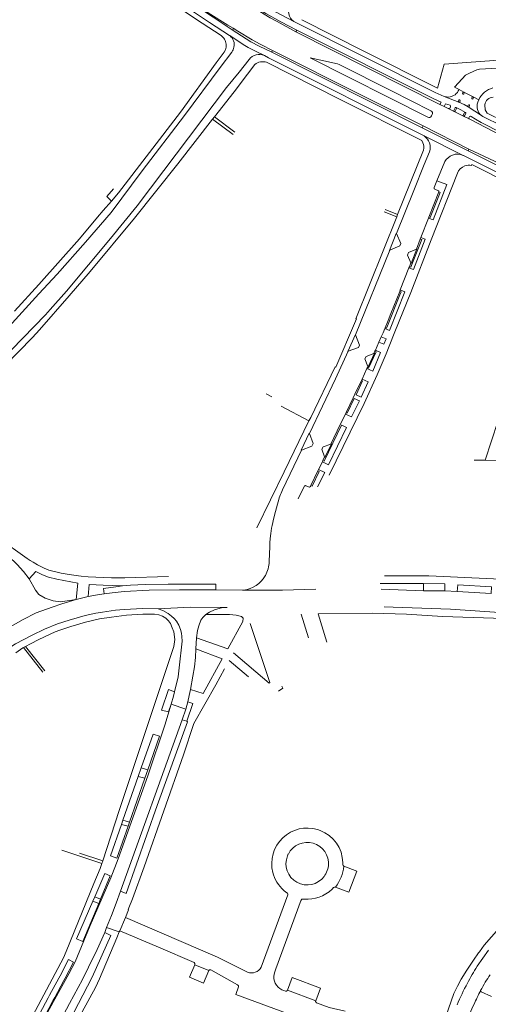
# Model space of a CAD drawing. Extents: x 145000 to 155000, y 457500 to 470000.
# Tile 251 of 256: x 149276 to 149433, y 463634 to 463963. Entities that reach past the tile are written whole.
import ezdxf

# ---------------------------------------------------------------- set-up
doc = ezdxf.new("R2010")
doc.units = 0
doc.header["$LTSCALE"] = 0.2
doc.header["$MEASUREMENT"] = 0
doc.layers.add('kant verharding', color=252, linetype='Continuous', lineweight=0)

msp = doc.modelspace()

# ---------------------------------------------------------------- linework, layer by layer
at = {"layer": 'kant verharding', "lineweight": 0}
for p, q in [((149362.51, 463962.27), (149368.85, 463958.8)), ((149346.6, 463957.62), (149346.68, 463957.57)), ((149369.15, 463959.38), (149368.85, 463958.8)), ((149368.85, 463958.8), (149417.02, 463934.58)), ((149356.59, 463954.08), (149360.5, 463952.14)), ((149361.2, 463952.53), (149356.9, 463954.74)), ((149344.86, 463952.02), (149342.2, 463948.49)), ((149343.5, 463946.86), (149347.37, 463952.07)), ((149349.84, 463945.3), (149353.14, 463949.63)), ((149355.79, 463952.11), (149358.27, 463950.88)), ((149359.65, 463950.18), (149358.27, 463950.88)), ((149411.71, 463924.04), (149359.65, 463950.18)), ((149360.5, 463952.14), (149361.2, 463952.53)), ((149360.5, 463952.14), (149411.07, 463926.72)), ((149342.2, 463948.49), (149330.23, 463932.01)), ((149352.67, 463944.66), (149355.12, 463947.91)), ((149416.23, 463939.99), (149418.38, 463948.07)), ((149349.84, 463945.3), (149345.59, 463940.23)), ((149352.67, 463944.66), (149348.17, 463938.82)), ((149423.23, 463941.79), (149425.56, 463944.32)), ((149348.17, 463938.82), (149341.57, 463930.4)), ((149418.4, 463937.25), (149423.36, 463935.36)), ((149423.15, 463939.07), (149423.43, 463939.52)), ((149423.43, 463939.52), (149425, 463938.7)), ((149428.14, 463937.07), (149425, 463938.7)), ((149430, 463936.12), (149428.14, 463937.07)), ((149417.02, 463934.58), (149418.39, 463933.89)), ((149418.39, 463933.89), (149418.87, 463934.8)), ((149418.39, 463933.89), (149419.76, 463933.2)), ((149418.87, 463934.8), (149420.4, 463934.31)), ((149419.76, 463933.2), (149421.75, 463932.2)), ((149420.56, 463933.68), (149420.43, 463933.43)), ((149430.93, 463930.82), (149426.46, 463933.77)), ((149429.66, 463935.28), (149430, 463936.12)), ((149341.57, 463930.4), (149340.94, 463929.59)), ((149341.57, 463930.4), (149348.41, 463925.25)), ((149421.75, 463932.2), (149424.91, 463930.62)), ((149424.91, 463930.62), (149426.98, 463929.58)), ((149430.93, 463930.82), (149431.41, 463930.5)), ((149437.67, 463927.4), (149431.41, 463930.5)), ((149438.26, 463928.91), (149432.8, 463931.68)), ((149329.32, 463914.75), (149340.94, 463929.59)), ((149347.8, 463924.52), (149340.94, 463929.59)), ((149411.07, 463926.72), (149411.41, 463927.39)), ((149426.46, 463919.08), (149411.07, 463926.72)), ((149411.41, 463927.39), (149426.72, 463919.6)), ((149444.25, 463920.69), (149426.98, 463929.58)), ((149411.71, 463924.04), (149424.79, 463917.51)), ((149410.99, 463922.47), (149411.24, 463921.75)), ((149411.55, 463919.3), (149402.86, 463897.75)), ((149411.77, 463914.5), (149413.5, 463918.7)), ((149424.94, 463917.43), (149424.79, 463917.51)), ((149426.72, 463919.6), (149426.46, 463919.08)), ((149426.46, 463919.08), (149449.27, 463907.6)), ((149329.32, 463914.75), (149314.89, 463896.49)), ((149416.01, 463909.02), (149418.6, 463915.46)), ((149416.01, 463909.02), (149415.11, 463906.75)), ((149413.35, 463896.89), (149416.66, 463905.3)), ((149415.33, 463906.21), (149416.54, 463905.69)), ((149402.56, 463897), (149398.41, 463898.7)), ((149398.72, 463899.45), (149402.86, 463897.75)), ((149402.86, 463897.75), (149402.56, 463897)), ((149413.19, 463896.49), (149413.35, 463896.89)), ((149314.89, 463896.49), (149300.02, 463878.75)), ((149410.64, 463890.04), (149413.19, 463896.49)), ((149409.14, 463886.21), (149410.45, 463889.55)), ((149410.45, 463889.55), (149410.64, 463890.04)), ((149388.82, 463857.55), (149400.24, 463885.79)), ((149406.19, 463884.21), (149406.53, 463885.08)), ((149407.31, 463881.6), (149406.19, 463884.21)), ((149406.53, 463885.08), (149409.14, 463886.21)), ((149406.79, 463880.27), (149407.31, 463881.6)), ((149300.02, 463878.75), (149292.97, 463870.52)), ((149403.73, 463872.55), (149406.65, 463879.91)), ((149406.65, 463879.91), (149406.79, 463880.27)), ((149274.65, 463865.39), (149282.81, 463874.3)), ((149403.54, 463872.05), (149403.73, 463872.55)), ((149292.97, 463870.52), (149283.07, 463859.15)), ((149283.07, 463859.15), (149280.68, 463856.61)), ((149398.59, 463859.6), (149398.72, 463859.91)), ((149280.68, 463856.61), (149271.51, 463847.16)), ((149395.42, 463852.44), (149396.61, 463855.07)), ((149397.39, 463856.81), (149396.61, 463855.07)), ((149392.35, 463850.33), (149394.9, 463851.31)), ((149394.9, 463851.31), (149395.26, 463852.09)), ((149395.26, 463852.09), (149395.42, 463852.44)), ((149391.92, 463849.48), (149392.35, 463850.33)), ((149392.91, 463846.97), (149391.92, 463849.48)), ((149390.97, 463842.75), (149392.6, 463846.29)), ((149392.6, 463846.29), (149392.74, 463846.6)), ((149392.74, 463846.6), (149392.91, 463846.97)), ((149388.54, 463837.67), (149390.75, 463842.28)), ((149390.75, 463842.28), (149390.97, 463842.75)), ((149360.73, 463836.83), (149358.88, 463837.77)), ((149387.96, 463836.47), (149388.54, 463837.67)), ((149385.61, 463831.56), (149387.96, 463836.47)), ((149363.92, 463833.62), (149373.2, 463828.72)), ((149383.66, 463827.52), (149385.37, 463831.05)), ((149385.37, 463831.05), (149385.61, 463831.56)), ((149373.2, 463828.72), (149364.89, 463811.72)), ((149373.77, 463829.89), (149373.2, 463828.72)), ((149380.5, 463820.98), (149383.66, 463827.52)), ((149377.54, 463819.26), (149377.93, 463820.08)), ((149378.44, 463816.68), (149377.54, 463819.26)), ((149377.93, 463820.08), (149380.5, 463820.98)), ((149376.42, 463812.49), (149377.67, 463815.08)), ((149377.67, 463815.08), (149377.88, 463815.52)), ((149377.88, 463815.52), (149378.44, 463816.68)), ((149432.09, 463815.65), (149428.49, 463815.61)), ((149364.89, 463811.72), (149355.76, 463793.04)), ((149373.83, 463807.14), (149376.18, 463812.01)), ((149376.18, 463812.01), (149376.42, 463812.49)), ((149371.61, 463806.86), (149369.54, 463802.68)), ((149373, 463806.66), (149372.18, 463807.05)), ((149373.83, 463807.14), (149373.69, 463806.84)), ((149267.76, 463790.61), (149278.89, 463782.69)), ((149278.89, 463782.69), (149279.89, 463782.12)), ((149279.89, 463782.12), (149280.95, 463781.46)), ((149280.95, 463781.46), (149282.41, 463780.66)), ((149282.41, 463780.66), (149284.6, 463779.55)), ((149284.6, 463779.55), (149286.16, 463778.85)), ((149286.16, 463778.85), (149290.27, 463777.89)), ((149290.27, 463777.89), (149292.99, 463777.35)), ((149292.99, 463777.35), (149296.14, 463776.95)), ((149311.63, 463776.28), (149326.25, 463776.71)), ((149358.61, 463777.05), (149358.52, 463776.91)), ((149295.89, 463774.45), (149295.31, 463769.04)), ((149396.99, 463774.35), (149411.56, 463774.43)), ((149411.5, 463771.98), (149397.34, 463772.53)), ((149418.65, 463771.92), (149411.5, 463771.98)), ((149422.82, 463771.69), (149418.65, 463771.92)), ((149295.31, 463769.04), (149299.33, 463770.01)), ((149434.17, 463771.04), (149422.82, 463771.69)), ((149345.84, 463766.32), (149344.26, 463766.32)), ((149373.01, 463756.26), (149370.56, 463764.12)), ((149376.24, 463764.23), (149379.23, 463754.78)), ((149335.63, 463756.23), (149335.33, 463752.59)), ((149278.39, 463753.33), (149277.72, 463752.95)), ((149284.2, 463744.72), (149277.72, 463752.95)), ((149278.39, 463753.33), (149284.82, 463745.19)), ((149346.47, 463748.61), (149352.97, 463743.12)), ((149333.54, 463738.96), (149337.78, 463737.63)), ((149326.21, 463731.44), (149327.13, 463734.09)), ((149332.03, 463732.4), (149327.13, 463734.09)), ((149330.83, 463728.79), (149332.03, 463732.4)), ((149332.64, 463734.84), (149332.03, 463732.4)), ((149326.21, 463731.44), (149323.82, 463732.05)), ((149332.3, 463728.36), (149330.83, 463728.79)), ((149317.08, 463712.74), (149316.08, 463709.9)), ((149317.08, 463712.74), (149319.28, 463712.1)), ((149316.08, 463709.9), (149310.94, 463695.22)), ((149313.17, 463694.61), (149318.29, 463709.26)), ((149318.29, 463709.26), (149316.08, 463709.9)), ((149318.29, 463709.26), (149319.28, 463712.1)), ((149310.94, 463695.22), (149310.46, 463693.85)), ((149312.68, 463693.2), (149310.46, 463693.85)), ((149310.94, 463695.22), (149313.17, 463694.61)), ((149312.68, 463693.2), (149313.17, 463694.61)), ((149376.93, 463691.81), (149376.1, 463692.11)), ((149290.51, 463685.18), (149303.95, 463680.73)), ((149296.46, 463684.26), (149304.24, 463681.63)), ((149366.29, 463683.94), (149365.99, 463683.29)), ((149303.95, 463680.73), (149304.24, 463681.63)), ((149384.52, 463680.4), (149384.51, 463681.05)), ((149361.09, 463677.79), (149361.33, 463676.94)), ((149378.33, 463676.47), (149378.56, 463676.85)), ((149308.65, 463667.46), (149310.11, 463671.46)), ((149366.13, 463670.28), (149357.21, 463646.1)), ((149365.45, 463671.19), (149366, 463670.81)), ((149380.91, 463672.14), (149381.46, 463672.7)), ((149382.04, 463672.84), (149382.07, 463672.83)), ((149300.9, 463668.16), (149301.52, 463669.59)), ((149302.85, 463667.41), (149300.9, 463668.16)), ((149301.52, 463669.59), (149303.44, 463668.82)), ((149303.44, 463668.82), (149302.85, 463667.41)), ((149312.95, 463665.92), (149314.17, 463668.99)), ((149371.11, 463668.88), (149371.6, 463668.82)), ((149309.88, 463658.25), (149311.82, 463662.69)), ((149304.86, 463657.7), (149305.52, 463659.34)), ((149309.73, 463657.89), (149305.52, 463659.34)), ((149308.95, 463655.94), (149309.73, 463657.89)), ((149309.73, 463657.89), (149309.88, 463658.25)), ((149308.95, 463655.94), (149303.13, 463642.17)), ((149429.45, 463646.39), (149433.23, 463651.74)), ((149335.04, 463646.93), (149339.67, 463644.97)), ((149349.33, 463640.14), (149340.33, 463645.24)), ((149286.45, 463636.74), (149289.48, 463642.4)), ((149291.17, 463641.6), (149288.15, 463635.96)), ((149289.48, 463642.4), (149289.92, 463643.23)), ((149291.61, 463642.41), (149291.17, 463641.6)), ((149365.35, 463638.06), (149364.74, 463638.28)), ((149366, 463638.44), (149375.44, 463634.86)), ((149375.44, 463634.86), (149377.08, 463639.12)), ((149430.61, 463638.28), (149430.6, 463638.25)), ((149430.76, 463637.85), (149434.23, 463636.28)), ((149285.98, 463635.87), (149286.45, 463636.74)), ((149288.15, 463635.96), (149287.66, 463635.05))]:
    msp.add_line(p, q, dxfattribs=at)
at = {"layer": 'kant verharding', "lineweight": 0, "flags": 128}
for points in [[(149294.02, 463993.35), (149294.94, 463993.12), (149295.51, 463992.88), (149301.98, 463987.76), (149306.08, 463984.44), (149310.76, 463980.7), (149315.24, 463977.26), (149319.73, 463973.84), (149323.97, 463970.82), (149327.88, 463968.1), (149337.45, 463961.73), (149343.8, 463957.57)], [(149295.46, 463995.18), (149302.41, 463989.5), (149310.16, 463983.23), (149315.83, 463978.85), (149322.24, 463974.02), (149328.61, 463969.55), (149332.59, 463966.88), (149339.96, 463961.95), (149346.6, 463957.62)], [(149331.23, 463970.33), (149334.69, 463967.99), (149341.16, 463963.71), (149347.55, 463959.52)], [(149347.83, 463960.01), (149346.05, 463961.11), (149339.51, 463965.24), (149334, 463968.88), (149331.46, 463970.65)], [(149353, 463967.95), (149353.84, 463967.43), (149360.27, 463963.56), (149362.51, 463962.27)], [(149369.15, 463959.38), (149363.84, 463962.13), (149358.73, 463964.92), (149353.44, 463968.21)], [(149357, 463968.51), (149362.05, 463965.49), (149368.1, 463962.3)], [(149370.8, 463962.89), (149391.59, 463952.36), (149416.23, 463939.99)], [(149347.55, 463959.52), (149352.14, 463956.52), (149353.79, 463955.52), (149356.59, 463954.08)], [(149356.9, 463954.74), (149354.24, 463956.14), (149349.41, 463959.02), (149347.83, 463960.01)], [(149368.1, 463962.3), (149415.38, 463938.56), (149418.4, 463937.25)], [(149576.35, 463959.49), (149536.34, 463956.53), (149505.69, 463954.16), (149478.99, 463952.48), (149418.38, 463948.07)], [(149346.68, 463957.57), (149349.23, 463955.88), (149351.8, 463954.24), (149352.89, 463953.59), (149355.79, 463952.11)], [(149369.15, 463959.38), (149414.7, 463936.53), (149417.37, 463935.37), (149417.02, 463934.58)], [(149361.2, 463952.53), (149390.36, 463937.86), (149411.41, 463927.39)], [(149412.92, 463930.26), (149373.61, 463950.11), (149382.7, 463948.12), (149383.32, 463947.89), (149400.86, 463939.07), (149413.94, 463932.44)], [(149425.56, 463944.32), (149426.85, 463945.05), (149429.34, 463946.16), (149430.22, 463946.37), (149464, 463948.27), (149491.02, 463949.85), (149501.89, 463950.71), (149508.7, 463951.09), (149509.1, 463951.13)], [(149343.5, 463946.86), (149331.56, 463930.86), (149317.37, 463912.33), (149307, 463898.47), (149298.45, 463888.5), (149288.94, 463877.78), (149282.79, 463871.19), (149273.89, 463861.46), (149266.5, 463853.98), (149255.04, 463843.26)], [(149359.01, 463948.65), (149383.43, 463936.37), (149410.99, 463922.47)], [(149345.59, 463940.23), (149324.61, 463912.49), (149315.78, 463900.66), (149306.81, 463889.78), (149292.07, 463872.11), (149286.62, 463866.01), (149285.07, 463864.18), (149269.93, 463848.61), (149261.53, 463840.83), (149248.8, 463829.13), (149243.02, 463823.68)], [(149423.23, 463941.79), (149421.93, 463940.31), (149423.43, 463939.52)], [(149425, 463938.7), (149424.81, 463938.71), (149424.67, 463938.58), (149424.55, 463938.35), (149424.54, 463938.16), (149424.67, 463938.01), (149424.86, 463938), (149425, 463938.13), (149425.12, 463938.36), (149425.13, 463938.55), (149425, 463938.7)], [(149428.14, 463937.07), (149427.95, 463937.09), (149427.81, 463936.96), (149427.69, 463936.72), (149427.67, 463936.53), (149427.8, 463936.39), (149427.99, 463936.37), (149428.13, 463936.5), (149428.25, 463936.74), (149428.27, 463936.93), (149428.14, 463937.07)], [(149421.75, 463932.2), (149421.63, 463932.35), (149421.64, 463932.54), (149422.07, 463933.39), (149422.21, 463933.52), (149422.39, 463933.51), (149422.41, 463933.5)], [(149422.52, 463933.17), (149422.09, 463932.32), (149421.94, 463932.19), (149421.75, 463932.2)], [(149422.41, 463933.5), (149424, 463932.73), (149425.54, 463931.86)], [(149423.23, 463935.71), (149423.35, 463935.94), (149423.49, 463936.07), (149423.68, 463936.05), (149423.81, 463935.91), (149423.79, 463935.72), (149423.67, 463935.48), (149423.54, 463935.36), (149423.36, 463935.36)], [(149426.46, 463933.77), (149425.16, 463934.54), (149423.36, 463935.36)], [(149426.82, 463933.87), (149426.93, 463934.09), (149426.94, 463934.29), (149426.82, 463934.43), (149426.63, 463934.44), (149426.48, 463934.32), (149426.37, 463934.1), (149426.35, 463933.92), (149426.46, 463933.77)], [(149431.98, 463934.42), (149432.13, 463932.75), (149432.8, 463931.68)], [(149307.17, 463902.24), (149309.51, 463905.01), (149330.23, 463932.01)], [(149414.42, 463931.15), (149414.21, 463930.72), (149413.99, 463930.41), (149413.67, 463930.22), (149413.3, 463930.16), (149412.92, 463930.26)], [(149414.47, 463931.89), (149414.26, 463932.21), (149413.94, 463932.44)], [(149425.2, 463931.76), (149424.8, 463930.96), (149424.78, 463930.77), (149424.91, 463930.62)], [(149424.91, 463930.62), (149425.1, 463930.61), (149425.24, 463930.73), (149425.64, 463931.53), (149425.66, 463931.71), (149425.55, 463931.86), (149425.54, 463931.86)], [(149444.67, 463921.5), (149430.83, 463928.48), (149428.93, 463929.62), (149427.49, 463930.56)], [(149508.94, 463875.15), (149508.08, 463875.7), (149507.18, 463876.19), (149504.08, 463877.78), (149494.23, 463882.61), (149487.58, 463886.03), (149424.94, 463917.43)], [(149449.87, 463908.86), (149440.25, 463913.21), (149426.72, 463919.6)], [(149402.45, 463891.38), (149408.28, 463905.76), (149411.77, 463914.5)], [(149427.55, 463914.12), (149427.71, 463914.43), (149453.82, 463901.33), (149453.76, 463901.21), (149500.43, 463877.77)], [(149400, 463853.71), (149401.96, 463858.52), (149407.24, 463871.69), (149414.13, 463889.24), (149422.86, 463911.58)], [(149416.01, 463909.02), (149419.32, 463907.8), (149414.7, 463895.93), (149413.19, 463896.49)], [(149307.83, 463906.34), (149305.62, 463903.79), (149307.17, 463902.24)], [(149413.35, 463896.89), (149413.78, 463896.72), (149417.08, 463905.13), (149416.66, 463905.3)], [(149282.81, 463874.3), (149296.45, 463889.59), (149302.51, 463896.83), (149304.3, 463899.11), (149307.17, 463902.24)], [(149388.8, 463862.1), (149389.12, 463862.86), (149388.87, 463862.92), (149402.56, 463897)], [(149402.45, 463891.38), (149402.41, 463891.45), (149400.14, 463885.75), (149400.24, 463885.79)], [(149400.24, 463885.79), (149403.61, 463887.23), (149403.96, 463888.06), (149402.45, 463891.38)], [(149406.65, 463879.91), (149408.14, 463879.37), (149412.1, 463889.47), (149410.64, 463890.04)], [(149410.45, 463889.55), (149410.9, 463889.38), (149407.83, 463881.61), (149407.23, 463880.1), (149406.79, 463880.27)], [(149409.14, 463886.21), (149409.33, 463886.29), (149407.4, 463881.41), (149407.31, 463881.6)], [(149398.59, 463859.6), (149400.09, 463858.97), (149405.25, 463871.95), (149403.73, 463872.55)], [(149398.72, 463859.91), (149399.68, 463862.28), (149400.62, 463864.67), (149403.54, 463872.05)], [(149403.54, 463872.05), (149403.99, 463871.87), (149403.63, 463870.91), (149399.47, 463860.5), (149399.13, 463859.75), (149398.72, 463859.91)], [(149373.77, 463829.89), (149381.91, 463846.88), (149382.16, 463846.75), (149388.8, 463862.1)], [(149388.82, 463857.55), (149388.76, 463857.69), (149386.25, 463851.97), (149386.36, 463852.01)], [(149386.36, 463852.01), (149389.79, 463853.31), (149390.15, 463854.11), (149388.82, 463857.55)], [(149397.39, 463856.81), (149397.99, 463858.2), (149398.59, 463859.6)], [(149396.61, 463855.07), (149398.26, 463854.41), (149398.97, 463856.18), (149397.39, 463856.81)], [(149373.34, 463824.53), (149382.12, 463842.85), (149386.36, 463852.01)], [(149379.99, 463810.6), (149391.68, 463834.51), (149395.98, 463844.14), (149398.98, 463851.22), (149400, 463853.71)], [(149392.6, 463846.29), (149394.52, 463845.42), (149397.13, 463851.67), (149395.42, 463852.44)], [(149395.26, 463852.09), (149395.7, 463851.88), (149393.15, 463846.41), (149392.74, 463846.6)], [(149394.9, 463851.31), (149395.08, 463851.37), (149392.99, 463846.77), (149392.91, 463846.97)], [(149388.95, 463837.46), (149390.61, 463836.65), (149392.95, 463841.82), (149390.97, 463842.75)], [(149390.75, 463842.28), (149391.14, 463842.11), (149388.95, 463837.46)], [(149388.36, 463836.26), (149390.06, 463835.41), (149387.46, 463830.07), (149385.37, 463831.05)], [(149385.61, 463831.56), (149386.01, 463831.36), (149388.36, 463836.26)], [(149432.09, 463815.65), (149436.37, 463828.57), (149478.59, 463814.21)], [(149373.34, 463824.53), (149373.31, 463824.62), (149370.64, 463818.97), (149370.68, 463818.98)], [(149370.68, 463818.98), (149374.19, 463820.33), (149374.57, 463821.14), (149373.34, 463824.53)], [(149377.67, 463815.08), (149379.74, 463814.1), (149385.75, 463826.53), (149384.14, 463827.33), (149384.12, 463827.3)], [(149384.12, 463827.3), (149378.3, 463815.32), (149377.88, 463815.52)], [(149243.02, 463823.68), (149241.8, 463822.15), (149241.1, 463820.73), (149240.76, 463819.56), (149240.59, 463818.36), (149240.66, 463816.84), (149240.97, 463815.53), (149241.4, 463814.27), (149241.98, 463813.06), (149244.23, 463809.8), (149246.89, 463806.56), (149251.48, 463801.06), (149255.35, 463797.38), (149258.11, 463794.58), (149262.14, 463791.32), (149274.35, 463782), (149275.56, 463780.76), (149277.67, 463778.43), (149279.56, 463775.9)], [(149370.68, 463818.98), (149364.31, 463805.68), (149364.09, 463805.16), (149363.87, 463804.62), (149363.66, 463804.09), (149363.46, 463803.55), (149363.27, 463803), (149363.1, 463802.45), (149362.87, 463801.69), (149362.65, 463800.94), (149361.96, 463798.42), (149361.31, 463795.9), (149361.06, 463794.82), (149360.85, 463793.74)], [(149378.44, 463816.68), (149378.52, 463816.46), (149380.72, 463821.06), (149380.5, 463820.98)], [(149478.59, 463814.21), (149454.94, 463814.91), (149432.09, 463815.65)], [(149376.18, 463812.01), (149376.62, 463811.78), (149374.22, 463806.92), (149373.83, 463807.14)], [(149376.04, 463806.67), (149378.46, 463811.46), (149376.42, 463812.49)], [(149359.93, 463781.74), (149360.1, 463786.77), (149360.16, 463788), (149360.27, 463789.43)], [(149360.27, 463789.43), (149360.36, 463790.26)], [(149279.56, 463775.9), (149281.82, 463778.41), (149284.03, 463777.28), (149286.04, 463776.45), (149288.86, 463775.78), (149295.89, 463774.45)], [(149279.56, 463775.9), (149281.7, 463772.13), (149282.78, 463770.69), (149284.96, 463769.47), (149287.62, 463768.6), (149290.05, 463768.3), (149295.31, 463769.04)], [(149296.14, 463776.95), (149296.96, 463776.84), (149299.31, 463776.58)], [(149299.31, 463776.58), (149307.14, 463776.24), (149311.63, 463776.28)], [(149398.51, 463776.96), (149413.27, 463776.91), (149439.74, 463775.69), (149458.4, 463774.72)], [(149299.33, 463770.01), (149299.62, 463774.05), (149304.39, 463773.88)], [(149304.39, 463773.88), (149310.82, 463773.65)], [(149304.49, 463772.68), (149308.62, 463773.27), (149310.82, 463773.65)], [(149304.65, 463770.92), (149304.49, 463772.68)], [(149342.07, 463772.31), (149329.91, 463772.28), (149319.72, 463772.14), (149311.43, 463771.71), (149307.42, 463771.31), (149304.65, 463770.92)], [(149310.82, 463773.65), (149313.55, 463773.83), (149318.38, 463774), (149326.06, 463774.18), (149342.06, 463774.21), (149342.07, 463772.31)], [(149342.07, 463772.31), (149350.96, 463772.19), (149351.41, 463772.19)], [(149351.41, 463772.19), (149364.34, 463772.2), (149375.49, 463772.44)], [(149411.5, 463771.98), (149411.53, 463773.91), (149411.56, 463774.43)], [(149418.65, 463771.92), (149418.64, 463774.23), (149411.56, 463774.43)], [(149422.82, 463771.69), (149423.01, 463773.99), (149434.23, 463773.22), (149434.17, 463771.04)], [(149295.31, 463769.04), (149290.57, 463767.53), (149287.31, 463766.49), (149281.96, 463764.53), (149277.55, 463762.36), (149270.65, 463758.46)], [(149299.33, 463770.01), (149302.48, 463770.57), (149304.65, 463770.92)], [(149273.81, 463753.43), (149275, 463754.21), (149277.77, 463755.61), (149280.62, 463757.15), (149284.75, 463759.14), (149289.08, 463760.95), (149293, 463762.12), (149298.38, 463763.66), (149301.91, 463764.46), (149304.1, 463764.81), (149308.53, 463765.44), (149311.33, 463765.67), (149317.62, 463766.06), (149322.72, 463765.96)], [(149322.72, 463765.96), (149333.47, 463766.44), (149344.26, 463766.32)], [(149322.72, 463765.96), (149324.33, 463765.34), (149326.12, 463764.3), (149327.16, 463763.51), (149328.1, 463762.72), (149328.86, 463761.74), (149329.64, 463760.5), (149330.2, 463758.97), (149330.55, 463757.83), (149330.64, 463756.66), (149330.81, 463755.13), (149329.83, 463746.16), (149329.42, 463743.22), (149328.24, 463738.13)], [(149344.26, 463766.32), (149341.65, 463765.6), (149339.95, 463764.75), (149338.69, 463763.98)], [(149398.41, 463766.55), (149401.38, 463766.46), (149420.56, 463765.83), (149443.57, 463764.19), (149471.99, 463762.7)], [(149278.39, 463753.33), (149280.01, 463754.23), (149282.85, 463755.66), (149288.29, 463758.19), (149289.83, 463758.74), (149293.49, 463759.98), (149298.49, 463761.46), (149303.16, 463762.52), (149307.15, 463763.11), (149312.13, 463763.76), (149317.67, 463764.1), (149321.52, 463764.15)], [(149321.52, 463764.15), (149322.99, 463763.93), (149324.15, 463763.43), (149325.33, 463762.76), (149326.25, 463761.88), (149326.86, 463760.96), (149327.48, 463759.53), (149327.96, 463758.17), (149328.33, 463755.62), (149327.99, 463753.32), (149309.68, 463698.53), (149304.24, 463681.63)], [(149338.69, 463763.98), (149337.69, 463762.98), (149337.07, 463762.07), (149336.34, 463760.25), (149335.92, 463758.68), (149335.63, 463756.23)], [(149335.63, 463756.23), (149346.04, 463752.57), (149351.09, 463761.68), (149351.18, 463762.74), (149350.6, 463763.4), (149348.9, 463763.84)], [(149348.9, 463763.84), (149346.6, 463763.97), (149338.69, 463763.98)], [(149417.92, 463763.32), (149405.88, 463764.17), (149394.5, 463764.44), (149376.24, 463764.23)], [(149502.65, 463753.26), (149502.64, 463753.83), (149502.3, 463754.86), (149501.69, 463755.72), (149501.05, 463756.41), (149500.46, 463756.91), (149499.19, 463757.61), (149497.73, 463758.16), (149469.97, 463760.19), (149453.33, 463761.54), (149438.44, 463762.69), (149417.92, 463763.32)], [(149347.95, 463751.24), (149359.92, 463741.04), (149360.12, 463741.24), (149353.48, 463761.03)], [(149277.72, 463752.95), (149277.48, 463752.82), (149275.19, 463751.23)], [(149335.33, 463752.59), (149335.23, 463749.61), (149334.89, 463746.49), (149334.39, 463743.44), (149333.54, 463738.96)], [(149337.78, 463737.63), (149344.18, 463749.15), (149335.33, 463752.59)], [(149331.18, 463717.15), (149334.71, 463727.6), (149342.08, 463740.48), (149344.94, 463745.88)], [(149328.24, 463738.13), (149326.25, 463738.89), (149323.82, 463732.05)], [(149332.64, 463734.84), (149333.15, 463736.91), (149333.54, 463738.96)], [(149363.02, 463738.42), (149364.47, 463739.4), (149364.14, 463740.08)], [(149327.13, 463734.09), (149327.92, 463736.68), (149328.24, 463738.13)], [(149327.13, 463734.09), (149325, 463727.02), (149319.28, 463710.02), (149309.34, 463682.3), (149306.92, 463675.98), (149299.99, 463660.05), (149294.96, 463647.92), (149292.9, 463643.85), (149284.04, 463627.94), (149275.25, 463612.06), (149270.13, 463602.06)], [(149332.3, 463728.36), (149334.33, 463734.24), (149332.64, 463734.84)], [(149330.83, 463728.79), (149310.11, 463671.46)], [(149310.11, 463671.46), (149312.05, 463670.75), (149322.38, 463700.17), (149332.6, 463728.14), (149332.3, 463728.36)], [(149317.08, 463712.74), (149321.03, 463724), (149323.2, 463723.32), (149319.28, 463712.1)], [(149314.17, 463668.99), (149318.03, 463679.62), (149331.18, 463717.15)], [(149310.46, 463693.85), (149306.78, 463683.36), (149308.97, 463682.58), (149312.68, 463693.2)], [(149303.95, 463680.73), (149303.39, 463679.06), (149301.27, 463674.04), (149296.08, 463661.53), (149291.98, 463651.34), (149291.03, 463649.23), (149277.89, 463624.53), (149265.08, 463600.56), (149264.67, 463600.01), (149263.97, 463599.55), (149263.34, 463599.36), (149261.99, 463599.73), (149260.49, 463600.23)], [(149379.69, 463680.11), (149379.6, 463679.31), (149379.5, 463678.93)], [(149382.07, 463672.83), (149386.53, 463671.17), (149389.2, 463678.23), (149384.88, 463679.88)], [(149301.52, 463669.59), (149304.89, 463677.44), (149306.71, 463676.59), (149303.44, 463668.82)], [(149300.9, 463668.16), (149295.47, 463655.54), (149297.51, 463654.68), (149302.85, 463667.41)], [(149305.52, 463659.34), (149307.17, 463663.4), (149308.65, 463667.46)], [(149361.74, 463644.52), (149362.1, 463645.51), (149370.64, 463668.56)], [(149311.82, 463662.69), (149312.86, 463665.22), (149312.71, 463665.31), (149312.95, 463665.92)], [(149352.42, 463644.55), (149342.58, 463649.48), (149311.82, 463662.69)], [(149431.85, 463653.49), (149438.4, 463660.98)], [(149304.86, 463657.7), (149306.87, 463656.72), (149300.64, 463642.71), (149292.97, 463627.89), (149285.15, 463613.44), (149280.86, 463605.63), (149278.65, 463606.76)], [(149278.65, 463606.76), (149285.13, 463619.02), (149293.13, 463633.91), (149297.4, 463641.95), (149299.48, 463646.08), (149302.32, 463651.96), (149304.86, 463657.7)], [(149334.78, 463647.61), (149322.81, 463652.74), (149309.88, 463658.25)], [(149430.21, 463651.28), (149431.85, 463653.49)], [(149428.22, 463648.49), (149429.93, 463650.89)], [(149429.93, 463650.89), (149430.21, 463651.28)], [(149289.92, 463643.23), (149292.8, 463648.63), (149294.46, 463647.74), (149291.61, 463642.41)], [(149339.67, 463644.97), (149337.91, 463640.8), (149333.28, 463642.79), (149335.04, 463646.93)], [(149425.97, 463645.05), (149428.22, 463648.49)], [(149352.65, 463644.44), (149352.42, 463644.55)], [(149424.15, 463642.08), (149425.97, 463645.05)], [(149277.61, 463593.69), (149278.18, 463595.03), (149293.81, 463624.27), (149297.36, 463631.12), (149301.74, 463639.29), (149303.13, 463642.17)], [(149377.08, 463639.12), (149367.62, 463642.68), (149366, 463638.44)], [(149422.87, 463639.77), (149424.15, 463642.08)], [(149380.39, 463628.67), (149379.25, 463625.67), (149348.68, 463637.01), (149349.57, 463639.48)], [(149420.79, 463634.68), (149421.65, 463637.26)], [(149421.65, 463637.26), (149422.87, 463639.77)], [(149287.66, 463635.05), (149284.83, 463629.77), (149283.19, 463630.65), (149285.98, 463635.87)], [(149385.28, 463631.34), (149379.97, 463632.63), (149375.72, 463634.22)], [(149417.41, 463624.67), (149418.92, 463629.25), (149420.79, 463634.68)]]:
    msp.add_lwpolyline(points, dxfattribs=at)
at = {"layer": 'kant verharding', "lineweight": 0}
for centre, radius, start, end in [((149370.33, 463965.6), 3.98, 145.7678, 235.9833), ((149341.43, 463954.26), 4.06, 30.823, 54.4376), ((149341.44, 463954.26), 4.06, 18.8701, 30.951), ((149344.47, 463954.55), 3.74, 346.2946, 53.7046), ((149344.6, 463954.3), 3.55, 321.1205, 349.7699), ((149419.69, 463940.99), 3.96, 251.0704, 298.5609), ((149419.7, 463940.99), 3.95, 298.4792, 330.8767), ((149434.99, 463933.93), 3.05, 92.4454, 170.6537), ((149426.59, 463933.98), 0.249, 237.334, 333.5821), ((149413.75, 463931.57), 0.788, 327.9338, 23.6509), ((149425.42, 463931.64), 0.249, 62.2731, 153.6817), ((149427.24, 463930.07), 0.552, 62.4351, 242.3912), ((149409.21, 463920.22), 4.56, 340.4547, 56.7176), ((149423.67, 463911.95), 6.17, 113.1745, 145.3689), ((149422.9, 463913.68), 4.27, 63.6697, 112.7374), ((149415.52, 463906.53), 0.463, 151.705, 164.2724), ((149415.5, 463906.61), 0.431, 173.5499, 246.8509), ((149371.99, 463806.67), 0.427, 63.8666, 154.1414), ((149411.63, 463784.73), 51.57, 169.9391, 173.8376), ((149350.01, 463782.02), 9.93, 278.1262, 329.0193), ((149372.62, 463680.72), 11.9, 72.9978, 194.2762), ((149372.78, 463680.83), 11.73, 1.0638, 69.2877), ((149372.62, 463680.7), 7.1, 355.2109, 152.9198), ((149372.62, 463680.71), 7.11, 158.7001, 323.3738), ((149370.78, 463681.41), 14.18, 322.7462, 353.7967), ((149372.82, 463680.81), 12.12, 198.6222, 232.568), ((149372.7, 463680.74), 7.03, 326.4592, 345.1471), ((149372.48, 463681.07), 12.28, 265.8659, 313.3466), ((149334.54, 463647.13), 0.532, 338.067, 63.9513), ((149340.16, 463644.73), 0.54, 71.4805, 153.4732), ((149518.33, 463591.33), 104.55, 148.2233, 151.7888), ((149478.69, 463612.92), 54.35, 145.6412, 148.8213), ((149349.09, 463639.68), 0.523, 337.251, 62.1331), ((149482.89, 463610.38), 59.26, 148.8244, 151.9128), ((149506.57, 463598.57), 85.71, 152.425, 155.7673), ((149431.05, 463638.21), 0.462, 174.5913, 230.3422), ((149481.12, 463609.73), 57.93, 155.5009, 158.9343)]:
    msp.add_arc(centre, radius, start, end, dxfattribs=at)
at = {"layer": 'kant verharding', "lineweight": 0, "extrusion": (0, 0, -1)}
for centre, radius, start, end in [((-149347.59, 463959.82), 0.3, 141.323, 276.8865), ((-149341.48, 463954.22), 4.03, 160.3985, 213.008), ((-149356.53, 463946.86), 4.38, 39.2863, 113.4207), ((-149357.77, 463944.56), 4.28, 51.7416, 106.7698), ((-149436.46, 463933.19), 7.09, 24.3716, 75.8816), ((-149419.98, 463933.65), 0.5, 206.6232, 296.3528), ((-149420.11, 463933.9), 0.502, 125.2448, 206.3847), ((-149422.29, 463933.28), 0.25, 117.7922, 206.6812), ((-149423.45, 463935.59), 0.25, 292.3393, 26.4388), ((-149433.32, 463933.91), 3.91, 307.805, 20.559), ((-149407.8, 463920.07), 3.83, 153.9412, 191.6134), ((-149426.7, 463910.08), 4.13, 21.3316, 70.7355), ((-149426.7, 463910.07), 4.14, 70.7711, 101.8245), ((-149416.32, 463905.4), 0.36, 127.6196, 196.7522), ((-149373.24, 463807.15), 0.55, 214.3442, 295.7621), ((-149349.97, 463782.03), 9.97, 181.6611, 209.9648), ((-149384.98, 463680.33), 0.464, 283.0742, 8.4341), ((-149365.68, 463670.44), 0.481, 130.891, 200.3774), ((-149381.86, 463672.32), 0.551, 43.3027, 108.997), ((-149371.05, 463668.45), 0.425, 14.4676, 97.8714), ((-149354.02, 463647.79), 3.61, 207.8473, 292.2107), ((-149366.27, 463642.86), 4.83, 305.4138, 20.1406), ((-149509.88, 463596.35), 94.73, 23.0968, 27.9509), ((-149366.28, 463642.87), 4.84, 288.5691, 305.3585), ((-149365.5, 463638.54), 0.508, 191.5117, 287.0315), ((-149375.89, 463634.68), 0.49, 290.768, 21.2569)]:
    msp.add_arc(centre, radius, start, end, dxfattribs=at)

doc.saveas('drawing.dxf')
